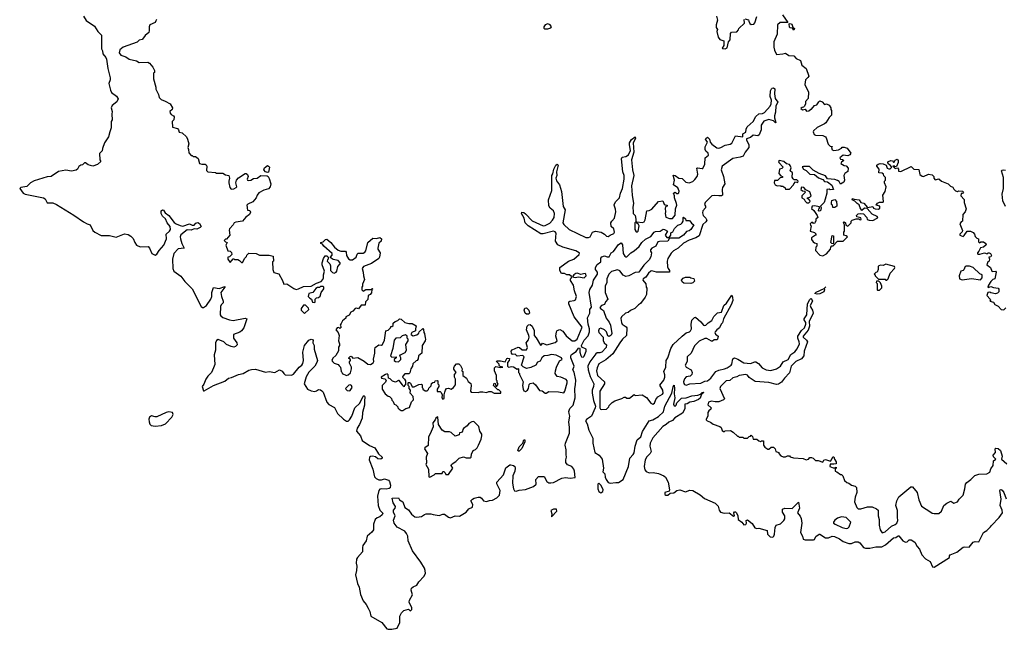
# Model space of a CAD drawing. Extents: x 2380107 to 2585170, y 384273 to 546161.
# Tile 162 of 256: x 2545458 to 2556060, y 384273 to 390831. Entities that reach past the tile are written whole.
import ezdxf

# ---------------------------------------------------------------- set-up
doc = ezdxf.new("R2010")
doc.units = 0

msp = doc.modelspace()

# ---------------------------------------------------------------- linework, layer by layer
at = {"layer": '0CON05XD'}
for points in [[(2546145, 390871), (2546175, 390821), (2546262, 390762), (2546298, 390705), (2546338, 390665), (2546339, 390519), (2546350, 390495), (2546351, 390465), (2546386, 390425), (2546394, 390405), (2546406, 390305), (2546430, 390205), (2546430, 390185), (2546418, 390145), (2546434, 390074), (2546445, 390048), (2546499, 390009), (2546519, 389979), (2546505, 389947), (2546455, 389910), (2546443, 389885), (2546452, 389845), (2546448, 389815), (2546452, 389755), (2546443, 389735), (2546443, 389667), (2546427, 389625), (2546415, 389570), (2546370, 389505), (2546348, 389445), (2546345, 389420), (2546318, 389392), (2546320, 389325), (2546330, 389305), (2546295, 389273), (2546245, 389257), (2546195, 389270), (2546165, 389290), (2546155, 389290), (2546135, 389270), (2546115, 389268), (2546095, 389252), (2546080, 389225), (2546065, 389211), (2546015, 389201), (2545955, 389214), (2545875, 389198), (2545796, 389144), (2545755, 389140), (2545613, 389097), (2545574, 389076), (2545533, 389037), (2545470, 389025), (2545458, 389015), (2545495, 388966), (2545515, 388953), (2545715, 388916), (2545731, 388905), (2545755, 388862), (2545815, 388861), (2545855, 388845), (2546039, 388729), (2546146, 388655), (2546185, 388634), (2546215, 388626), (2546246, 388565), (2546265, 388545), (2546335, 388510), (2546425, 388509), (2546495, 388493), (2546585, 388526), (2546625, 388522), (2546655, 388503), (2546678, 388478), (2546696, 388435), (2546717, 388407), (2546755, 388389), (2546840, 388390), (2546855, 388375), (2546882, 388315), (2546915, 388298), (2546935, 388310), (2546960, 388350), (2547011, 388405), (2547038, 388475), (2547035, 388525), (2547072, 388558), (2547082, 388575), (2547078, 388608), (2547046, 388645), (2547028, 388688), (2546995, 388716), (2546982, 388745), (2546981, 388775), (2546995, 388786), (2547005, 388781), (2547024, 388755), (2547062, 388725), (2547121, 388651), (2547144, 388634), (2547185, 388616), (2547215, 388611), (2547285, 388634), (2547315, 388621), (2547335, 388620), (2547355, 388641), (2547375, 388649), (2547395, 388640), (2547410, 388605), (2547402, 388595), (2547365, 388579), (2547335, 388582), (2547305, 388568), (2547261, 388569), (2547192, 388518), (2547184, 388495), (2547188, 388475), (2547202, 388422), (2547228, 388375), (2547165, 388365), (2547116, 388315), (2547104, 388255), (2547105, 388155), (2547119, 388125), (2547193, 388073), (2547234, 388014), (2547316, 387935), (2547413, 387745), (2547425, 387736), (2547436, 387736), (2547470, 387755), (2547516, 387825), (2547526, 387854), (2547527, 387895), (2547545, 387951), (2547605, 387941), (2547665, 387960), (2547668, 387955), (2547624, 387895), (2547630, 387855), (2547649, 387805), (2547649, 387785), (2547627, 387763), (2547620, 387745), (2547616, 387656), (2547623, 387645), (2547645, 387629), (2547715, 387604), (2547755, 387597), (2547885, 387620), (2547902, 387615), (2547872, 387518), (2547847, 387483), (2547829, 387471), (2547760, 387445), (2547760, 387405), (2547797, 387355), (2547798, 387335), (2547782, 387315), (2547765, 387309), (2547735, 387316), (2547685, 387338), (2547655, 387366), (2547595, 387391), (2547575, 387380), (2547567, 387355), (2547566, 387275), (2547553, 387227), (2547557, 387123), (2547543, 387087), (2547522, 387035), (2547483, 386997), (2547461, 386965), (2547441, 386909), (2547424, 386885), (2547435, 386840), (2547445, 386838), (2547546, 386895), (2547665, 386944), (2547705, 386975), (2547737, 386983), (2547815, 387015), (2547864, 387026), (2547925, 387061), (2547952, 387068), (2547995, 387071), (2548105, 387040), (2548144, 387046), (2548204, 387036), (2548255, 387063), (2548285, 387051), (2548300, 387025), (2548315, 387012), (2548385, 387007), (2548405, 387017), (2548466, 387095), (2548495, 387116), (2548508, 387132), (2548513, 387165), (2548505, 387255), (2548523, 387325), (2548571, 387385), (2548595, 387394), (2548618, 387388), (2548614, 387354), (2548627, 387325), (2548628, 387288), (2548663, 387165), (2548658, 387145), (2548634, 387105), (2548571, 387039), (2548542, 386988), (2548522, 386915), (2548555, 386856), (2548595, 386840), (2548635, 386833), (2548652, 386838), (2548676, 386854), (2548695, 386851), (2548710, 386840), (2548725, 386823), (2548765, 386715), (2548785, 386693), (2548849, 386659), (2548880, 386595), (2548943, 386533), (2548975, 386512), (2548995, 386514), (2549007, 386525), (2549033, 386567), (2549068, 386655), (2549119, 386705), (2549155, 386781), (2549165, 386788), (2549174, 386774), (2549169, 386729), (2549169, 386685), (2549149, 386605), (2549144, 386545), (2549117, 386475), (2549093, 386437), (2549084, 386404), (2549126, 386355), (2549145, 386305), (2549225, 386249), (2549280, 386225), (2549320, 386160), (2549362, 386125), (2549362, 386115), (2549345, 386104), (2549315, 386106), (2549288, 386128), (2549255, 386137), (2549236, 386134), (2549223, 386125), (2549222, 386095), (2549260, 385995), (2549278, 385915), (2549295, 385895), (2549325, 385881), (2549355, 385882), (2549385, 385893), (2549427, 385877), (2549438, 385865), (2549450, 385825), (2549447, 385795), (2549435, 385788), (2549405, 385782), (2549350, 385785), (2549335, 385781), (2549324, 385766), (2549310, 385705), (2549316, 385606), (2549336, 385556), (2549366, 385524), (2549362, 385505), (2549336, 385484)], [(2546930, 390835), (2546925, 390820), (2546915, 390803), (2546858, 390775), (2546850, 390755), (2546852, 390715), (2546847, 390693), (2546807, 390663), (2546792, 390635), (2546775, 390618), (2546745, 390610), (2546722, 390588), (2546572, 390535), (2546534, 390506), (2546527, 390475), (2546545, 390450), (2546602, 390432), (2546635, 390407), (2546715, 390389), (2546745, 390371), (2546836, 390376), (2546854, 390364), (2546890, 390320), (2546910, 390285), (2546910, 390265), (2546900, 390255), (2546898, 390195), (2546923, 390105), (2546924, 390084), (2546952, 390025), (2546960, 389995), (2546982, 389972), (2547025, 389956), (2547078, 389925), (2547103, 389885), (2547098, 389865), (2547073, 389845), (2547077, 389825), (2547090, 389810), (2547115, 389798), (2547122, 389785), (2547118, 389755), (2547100, 389735), (2547102, 389675), (2547155, 389662), (2547167, 389647), (2547175, 389620), (2547206, 389616), (2547255, 389570), (2547266, 389546), (2547278, 389495), (2547268, 389455), (2547276, 389436), (2547278, 389398), (2547305, 389370), (2547315, 389370), (2547325, 389360), (2547352, 389358), (2547378, 389338), (2547394, 389284), (2547417, 389277), (2547455, 389278), (2547465, 389270), (2547472, 389255), (2547468, 389208), (2547483, 389193), (2547565, 389188), (2547575, 389180), (2547645, 389180), (2547673, 389163), (2547710, 389155), (2547718, 389125), (2547708, 389095), (2547708, 389078), (2547720, 389025), (2547735, 389010), (2547765, 389012), (2547790, 389025), (2547796, 389035), (2547786, 389075), (2547791, 389105), (2547815, 389131), (2547885, 389177), (2547897, 389177), (2547912, 389165), (2547917, 389145), (2547907, 389115), (2547912, 389105), (2547925, 389101), (2547945, 389104), (2547976, 389124), (2548015, 389128), (2548055, 389154), (2548123, 389153), (2548134, 389144), (2548144, 389124), (2548162, 389065), (2548156, 389034), (2548135, 389013), (2548085, 388999), (2548032, 388968), (2548014, 388945), (2548004, 388916), (2547968, 388872), (2547915, 388848), (2547903, 388835), (2547912, 388782), (2547935, 388780), (2547942, 388762), (2547932, 388735), (2547894, 388706), (2547855, 388664), (2547785, 388653), (2547768, 388645), (2547756, 388624), (2547717, 388583), (2547712, 388568), (2547722, 388515), (2547685, 388470), (2547675, 388470), (2547660, 388455), (2547675, 388440), (2547690, 388435), (2547678, 388405), (2547700, 388345), (2547725, 388340), (2547737, 388327), (2547740, 388305), (2547715, 388280), (2547700, 388275), (2547700, 388255), (2547725, 388220), (2547755, 388260), (2547765, 388260), (2547775, 388250), (2547805, 388250), (2547825, 388240), (2547845, 388220), (2547855, 388220), (2547880, 388265), (2547900, 388285), (2547902, 388298), (2547925, 388320), (2548005, 388317), (2548038, 388298), (2548145, 388297), (2548187, 388287), (2548190, 388235), (2548180, 388225), (2548182, 388145), (2548195, 388110), (2548248, 388098), (2548287, 388027), (2548300, 387985), (2548335, 387988), (2548409, 387939), (2548435, 387930), (2548460, 387935), (2548515, 387960), (2548597, 387963), (2548653, 387997), (2548704, 388016), (2548722, 388035), (2548729, 388055), (2548728, 388085), (2548740, 388125), (2548714, 388194), (2548713, 388215), (2548728, 388262), (2548745, 388290), (2548765, 388290), (2548780, 388275), (2548780, 388255), (2548772, 388248), (2548770, 388235), (2548796, 388206), (2548803, 388185), (2548803, 388133), (2548825, 388110), (2548845, 388104), (2548866, 388114), (2548873, 388125), (2548883, 388175), (2548910, 388205), (2548910, 388215), (2548885, 388242), (2548833, 388253), (2548802, 388272), (2548822, 388298), (2548822, 388315), (2548734, 388394)], [(2552961, 390871), (2552971, 390825), (2552958, 390775), (2552957, 390747), (2552970, 390725), (2552964, 390706), (2552978, 390645), (2552995, 390618), (2553040, 390605), (2553038, 390555), (2553020, 390525), (2553025, 390520), (2553055, 390518), (2553075, 390530), (2553088, 390592), (2553108, 390615), (2553113, 390683), (2553121, 390699), (2553178, 390702), (2553198, 390722), (2553200, 390735), (2553262, 390795), (2553260, 390835)], [(2553265, 390840), (2553305, 390830), (2553310, 390815), (2553321, 390791), (2553335, 390780), (2553362, 390785), (2553374, 390796), (2553394, 390864)], [(2553670, 390885), (2553728, 390802), (2553645, 390800), (2553617, 390775), (2553614, 390675), (2553579, 390595), (2553578, 390535), (2553584, 390505), (2553608, 390458), (2553675, 390464), (2553705, 390473), (2553738, 390448), (2553795, 390442), (2553818, 390415), (2553864, 390394), (2553881, 390341), (2553925, 390308), (2553953, 390225), (2553945, 390208), (2553918, 390185), (2553912, 390135), (2553952, 390052), (2553948, 389985), (2553918, 389952), (2553918, 389925), (2553908, 389902), (2553898, 389892), (2553882, 389888), (2553870, 389875), (2553885, 389860), (2553915, 389870), (2553928, 389848), (2553955, 389852), (2553975, 389870), (2553985, 389870), (2554015, 389910), (2554040, 389915), (2554061, 389949), (2554075, 389960), (2554098, 389948), (2554125, 389920), (2554145, 389928), (2554175, 389912), (2554192, 389885), (2554190, 389865), (2554200, 389855), (2554200, 389805), (2554175, 389780), (2554139, 389721), (2554122, 389712), (2554045, 389670), (2554004, 389636), (2554000, 389625), (2554013, 389595), (2554025, 389589), (2554105, 389587), (2554133, 389573), (2554142, 389562), (2554162, 389492), (2554185, 389470), (2554208, 389468), (2554200, 389455), (2554205, 389432), (2554225, 389423), (2554275, 389432), (2554305, 389448), (2554315, 389460), (2554335, 389460), (2554368, 389448), (2554408, 389395), (2554395, 389378), (2554375, 389367), (2554325, 389373), (2554288, 389345), (2554295, 389330), (2554317, 389327), (2554330, 389315), (2554305, 389300), (2554300, 389285), (2554335, 389262), (2554358, 389258), (2554378, 389235), (2554375, 389200), (2554344, 389176), (2554333, 389157), (2554340, 389105), (2554330, 389085), (2554295, 389062), (2554281, 389091), (2554265, 389103), (2554235, 389112), (2554155, 389120), (2554135, 389150), (2554065, 389178), (2554002, 389212), (2553962, 389252), (2553897, 389253), (2553883, 389247), (2553898, 389225), (2553925, 389210), (2553965, 389171), (2554016, 389166), (2554059, 389129), (2554105, 389112), (2554125, 389092), (2554155, 389088), (2554203, 389053), (2554220, 389005), (2554185, 389002), (2554175, 389010), (2554150, 389005), (2554150, 388965), (2554129, 388901), (2554120, 388865), (2554080, 388825), (2554088, 388808), (2554080, 388775), (2554065, 388770), (2554060, 388775), (2554063, 388797), (2554070, 388805), (2554068, 388818), (2554015, 388830), (2553990, 388825), (2553985, 388800), (2554009, 388779), (2554046, 388726), (2554050, 388705), (2554030, 388685), (2554030, 388665), (2554022, 388658), (2554018, 388642), (2554005, 388640), (2553998, 388648), (2553985, 388650), (2553970, 388635), (2553972, 388622), (2553980, 388615), (2553970, 388555), (2554015, 388542), (2554032, 388525), (2554026, 388514), (2553982, 388485), (2553982, 388465), (2554001, 388441), (2554015, 388430), (2554040, 388425), (2554040, 388395), (2554030, 388385), (2554028, 388348), (2554075, 388298), (2554105, 388292), (2554145, 388313), (2554188, 388362), (2554190, 388385), (2554202, 388398), (2554215, 388400), (2554265, 388450), (2554325, 388450), (2554370, 388495), (2554357, 388507), (2554330, 388515), (2554330, 388545), (2554340, 388555), (2554340, 388625), (2554328, 388645), (2554335, 388658), (2554350, 388645), (2554352, 388622), (2554375, 388610), (2554410, 388645), (2554410, 388665), (2554420, 388675), (2554465, 388690), (2554495, 388690), (2554502, 388682), (2554515, 388680), (2554520, 388685), (2554515, 388700), (2554472, 388712), (2554468, 388725), (2554485, 388742), (2554515, 388748), (2554543, 388743), (2554580, 388705), (2554582, 388682), (2554603, 388673), (2554645, 388671), (2554692, 388695), (2554698, 388705), (2554690, 388715), (2554638, 388738), (2554582, 388802), (2554555, 388803), (2554525, 388780), (2554507, 388807), (2554495, 388840), (2554474, 388854), (2554450, 388880), (2554422, 388895), (2554425, 388908), (2554442, 388902), (2554495, 388892), (2554516, 388866), (2554548, 388858), (2554585, 388810), (2554645, 388820), (2554650, 388805), (2554670, 388795), (2554706, 388794), (2554718, 388805), (2554720, 388825), (2554680, 388835), (2554695, 388858), (2554715, 388868), (2554755, 388870), (2554760, 388875), (2554752, 388945), (2554776, 388984), (2554788, 389035), (2554768, 389075), (2554770, 389095), (2554780, 389105), (2554780, 389135), (2554762, 389152), (2554758, 389168), (2554745, 389180), (2554710, 389185), (2554712, 389225), (2554688, 389255), (2554688, 389265), (2554702, 389278), (2554724, 389286), (2554755, 389281), (2554787, 389267), (2554800, 389235), (2554815, 389228), (2554832, 389228), (2554850, 389245), (2554832, 389265), (2554809, 389279), (2554806, 389295), (2554811, 389305), (2554838, 389318), (2554854, 389314), (2554865, 389300), (2554875, 389300), (2554885, 389320), (2554905, 389330), (2554918, 389315), (2554918, 389295), (2554898, 389252), (2554885, 389250), (2554875, 389260), (2554860, 389255), (2554885, 389230), (2554908, 389238), (2554920, 389225), (2554922, 389202), (2554945, 389200), (2555055, 389252), (2555085, 389223), (2555139, 389219), (2555150, 389165), (2555175, 389147), (2555190, 389145), (2555245, 389170), (2555282, 389162), (2555300, 389145), (2555300, 389125), (2555315, 389110), (2555355, 389120), (2555383, 389093), (2555454, 389064), (2555479, 389039), (2555505, 389028), (2555517, 389007), (2555535, 388992), (2555555, 388982), (2555565, 388990), (2555608, 388988), (2555620, 388975), (2555608, 388962), (2555595, 388960), (2555592, 388935), (2555627, 388897), (2555628, 388865)], [(2551112, 390732), (2551145, 390734), (2551176, 390744), (2551183, 390755), (2551170, 390775), (2551145, 390786), (2551117, 390775), (2551101, 390755), (2551102, 390742), (2551112, 390732)], [(2553795, 390720), (2553780, 390740), (2553755, 390743), (2553745, 390752), (2553742, 390788), (2553755, 390792), (2553772, 390785), (2553782, 390752), (2553800, 390735), (2553795, 390720)], [(2551873, 388793), (2551857, 388835), (2551859, 388845), (2551876, 388874), (2551917, 388915), (2551926, 388965), (2551949, 389015), (2551966, 389115), (2551965, 389155), (2551952, 389195), (2551936, 389335), (2551945, 389354), (2551985, 389358), (2552013, 389377), (2552036, 389425), (2552022, 389485), (2552023, 389505), (2552045, 389543), (2552085, 389572), (2552088, 389555), (2552062, 389508), (2552072, 389405), (2552044, 389325), (2552056, 389215), (2552072, 389155), (2552047, 389045), (2552052, 388945), (2552066, 388854), (2552059, 388815), (2552064, 388766), (2552062, 388745), (2552084, 388724), (2552093, 388685), (2552092, 388658), (2552082, 388645), (2552081, 388575), (2552091, 388555), (2552105, 388547), (2552116, 388555), (2552127, 388615), (2552119, 388629), (2552102, 388642), (2552102, 388658), (2552165, 388650), (2552182, 388658), (2552192, 388678), (2552212, 388775), (2552235, 388779), (2552265, 388794), (2552335, 388877), (2552382, 388882), (2552397, 388847), (2552408, 388838), (2552430, 388835), (2552430, 388825), (2552413, 388817), (2552409, 388801), (2552413, 388765), (2552409, 388745), (2552416, 388706), (2552455, 388691), (2552485, 388693), (2552515, 388729), (2552520, 388795), (2552533, 388835), (2552531, 388855), (2552507, 388915), (2552508, 388938), (2552498, 388965), (2552515, 388977), (2552535, 388960), (2552545, 388962), (2552555, 388970), (2552559, 388985), (2552545, 389022), (2552498, 389055), (2552507, 389105), (2552495, 389160), (2552515, 389156), (2552555, 389127), (2552592, 389122), (2552630, 389085), (2552665, 389076), (2552705, 389092), (2552729, 389111), (2552753, 389145), (2552760, 389170), (2552748, 389235), (2552755, 389239), (2552805, 389229), (2552815, 389232), (2552834, 389276), (2552840, 389345), (2552874, 389375), (2552871, 389395), (2552846, 389416), (2552837, 389435), (2552839, 389465), (2552864, 389515), (2552841, 389545), (2552846, 389555), (2552865, 389566), (2552885, 389546), (2552892, 389515), (2552912, 389492), (2552965, 389453), (2552985, 389449), (2553008, 389455), (2553055, 389483), (2553106, 389494), (2553125, 389504), (2553165, 389581), (2553245, 389570), (2553243, 389605), (2553275, 389622), (2553279, 389655), (2553290, 389680), (2553355, 389735), (2553385, 389791), (2553415, 389820), (2553455, 389821), (2553478, 389832), (2553539, 389901), (2553548, 389925), (2553552, 389965), (2553538, 390005), (2553543, 390065), (2553552, 390088), (2553560, 390095), (2553575, 390100), (2553587, 390087), (2553586, 390035), (2553594, 389985), (2553620, 389945), (2553600, 389905), (2553597, 389835), (2553584, 389796), (2553584, 389774), (2553600, 389725), (2553595, 389722), (2553573, 389743), (2553525, 389759), (2553472, 389738), (2553440, 389695), (2553442, 389645), (2553419, 389591), (2553405, 389583), (2553355, 389590), (2553326, 389564), (2553282, 389548), (2553282, 389535), (2553307, 389487), (2553309, 389455), (2553270, 389405), (2553247, 389363), (2553215, 389352), (2553135, 389339), (2553021, 389255), (2553011, 389215), (2553036, 389146), (2553049, 389065), (2553025, 389026), (2553020, 389005), (2553026, 388945), (2553014, 388936), (2552985, 388936), (2552935, 388940), (2552910, 388935), (2552837, 388865), (2552832, 388845), (2552842, 388825), (2552843, 388807), (2552813, 388775), (2552808, 388752), (2552818, 388725), (2552847, 388697), (2552856, 388674), (2552846, 388655), (2552812, 388628), (2552773, 388507), (2552737, 388483), (2552665, 388461), (2552605, 388426), (2552548, 388372), (2552499, 388345), (2552471, 388319), (2552436, 388264), (2552430, 388235), (2552434, 388174), (2552439, 388155), (2552453, 388135), (2552453, 388117), (2552316, 388114), (2552265, 388129), (2552255, 388126), (2552230, 388105), (2552200, 388060), (2552170, 388045), (2552168, 388028), (2552198, 387988), (2552202, 387955), (2552212, 387942), (2552206, 387874), (2552192, 387845), (2552143, 387777), (2552120, 387765), (2552080, 387725), (2552036, 387704), (2552008, 387682), (2551980, 387675), (2551938, 387635), (2551932, 387618), (2551936, 387575), (2551944, 387555), (2551987, 387527), (2551996, 387516), (2551993, 387435), (2551949, 387395), (2551918, 387355), (2551843, 387237), (2551769, 387171), (2551695, 387128), (2551674, 387085), (2551668, 387055), (2551679, 387005), (2551754, 386934), (2551753, 386915), (2551705, 386835), (2551704, 386654), (2551712, 386642), (2551725, 386637), (2551775, 386643), (2551800, 386665), (2551805, 386680), (2551837, 386713), (2551865, 386730), (2551940, 386755), (2551965, 386772), (2551982, 386772), (2551995, 386760), (2552025, 386760), (2552075, 386800), (2552085, 386790), (2552160, 386795), (2552206, 386766), (2552252, 386705), (2552275, 386694), (2552292, 386705), (2552306, 386744), (2552329, 386775), (2552378, 386802), (2552388, 386815), (2552382, 386845), (2552352, 386898), (2552392, 386955), (2552406, 386985), (2552405, 387010), (2552394, 387045), (2552416, 387095), (2552417, 387165), (2552436, 387195), (2552468, 387295), (2552495, 387336), (2552592, 387428), (2552635, 387464), (2552670, 387475), (2552682, 387485), (2552690, 387505), (2552686, 387554), (2552695, 387598), (2552725, 387628), (2552735, 387630), (2552792, 387582), (2552821, 387545), (2552835, 387540), (2552845, 387544), (2552870, 387570), (2552911, 387595), (2552932, 387638), (2552972, 387678), (2553015, 387685), (2553040, 387755), (2553067, 387783), (2553125, 387868), (2553134, 387845), (2553135, 387812), (2553119, 387765), (2553036, 387615), (2553025, 387570), (2553010, 387555), (2552994, 387516), (2552963, 387495), (2552947, 387475), (2552943, 387465), (2552949, 387449), (2552977, 387425), (2552972, 387395), (2552965, 387388), (2552935, 387388), (2552916, 387374), (2552906, 387374), (2552855, 387400), (2552835, 387401), (2552775, 387373), (2552725, 387322), (2552686, 387244), (2552645, 387205), (2552644, 387155), (2552624, 387115), (2552635, 387092), (2552686, 387066), (2552700, 387035), (2552694, 387015), (2552677, 386995), (2552635, 386989), (2552615, 386969), (2552606, 386935), (2552609, 386919), (2552617, 386907), (2552635, 386900), (2552675, 386914), (2552792, 386922), (2552835, 386942), (2552865, 386946), (2552899, 386975), (2552955, 387046), (2552985, 387061), (2553046, 387076), (2553074, 387085), (2553120, 387115), (2553127, 387125), (2553135, 387182), (2553155, 387192), (2553189, 387180), (2553255, 387139), (2553328, 387132), (2553375, 387150), (2553385, 387149), (2553411, 387131), (2553452, 387085), (2553495, 387065), (2553545, 387058), (2553605, 387075), (2553649, 387105), (2553680, 387150), (2553733, 387175), (2553760, 387230), (2553805, 387258), (2553830, 387290), (2553853, 387345), (2553852, 387365), (2553836, 387405), (2553838, 387425), (2553875, 387489), (2553908, 387515), (2553924, 387555), (2553922, 387575), (2553904, 387604), (2553904, 387614), (2553932, 387658), (2553941, 387775), (2553965, 387823), (2553975, 387832), (2553985, 387828), (2553996, 387805), (2553969, 387755), (2553975, 387735), (2553994, 387705), (2554001, 387675), (2553960, 387585), (2553962, 387535), (2553949, 387491), (2553893, 387425), (2553894, 387415), (2553931, 387385), (2553942, 387365), (2553905, 387265), (2553901, 387215), (2553876, 387184), (2553815, 387154), (2553763, 387105), (2553748, 387032), (2553692, 386975), (2553659, 386931), (2553628, 386912), (2553605, 386908), (2553525, 386930), (2553378, 386938), (2553312, 386982), (2553295, 387009), (2553275, 387016), (2553205, 387005), (2553181, 386989), (2553135, 386977), (2553105, 386951), (2553063, 386945), (2553004, 386886), (2552996, 386865), (2553046, 386754), (2553037, 386743), (2552985, 386721), (2552945, 386719), (2552905, 386726), (2552874, 386715), (2552868, 386688), (2552902, 386655), (2552898, 386642), (2552877, 386623), (2552868, 386605), (2552868, 386565), (2552850, 386535), (2552850, 386525), (2552860, 386515), (2552895, 386502), (2552925, 386480), (2552996, 386456), (2553010, 386445), (2553023, 386413), (2553035, 386400), (2553045, 386400), (2553055, 386410), (2553112, 386412), (2553140, 386395), (2553185, 386350), (2553195, 386350), (2553205, 386340), (2553245, 386340), (2553255, 386330), (2553295, 386330), (2553312, 386348), (2553325, 386350), (2553335, 386360), (2553348, 386348), (2553355, 386320), (2553395, 386318), (2553415, 386300), (2553435, 386292), (2553445, 386300), (2553465, 386300), (2553468, 386255), (2553481, 386231), (2553515, 386210), (2553525, 386210), (2553548, 386232), (2553575, 386232), (2553592, 386215), (2553600, 386185), (2553630, 386175), (2553630, 386165), (2553655, 386140), (2553678, 386128), (2553702, 386128), (2553725, 386140), (2553745, 386140), (2553755, 386130), (2553788, 386118), (2553895, 386110), (2553925, 386098), (2553950, 386105), (2553965, 386120), (2553985, 386120), (2554000, 386115), (2554025, 386090), (2554055, 386088), (2554105, 386070), (2554117, 386093), (2554135, 386100), (2554187, 386083), (2554200, 386095), (2554212, 386128), (2554225, 386130), (2554230, 386105), (2554250, 386075), (2554250, 386055), (2554225, 386048), (2554185, 386050), (2554180, 386025), (2554215, 386010), (2554235, 386010), (2554248, 386018), (2554250, 386005), (2554240, 385995), (2554240, 385975), (2554258, 385968), (2554295, 385940), (2554305, 385940), (2554320, 385925), (2554340, 385875)], [(2553745, 389010), (2553790, 389055), (2553793, 389067), (2553812, 389088), (2553835, 389080), (2553840, 389095), (2553825, 389110), (2553798, 389108), (2553785, 389120), (2553777, 389137), (2553780, 389185), (2553752, 389205), (2553763, 389237), (2553755, 389262), (2553745, 389272), (2553715, 389282), (2553687, 389307), (2553634, 389316), (2553628, 389305), (2553632, 389295), (2553680, 389245), (2553665, 389230), (2553640, 389225), (2553632, 389175), (2553652, 389152), (2553670, 389145), (2553670, 389135), (2553645, 389130), (2553617, 389103), (2553585, 389100), (2553580, 389075), (2553594, 389054), (2553613, 389043), (2553648, 389048), (2553655, 389040), (2553675, 389040), (2553685, 389030), (2553695, 389030), (2553705, 389010), (2553745, 389010)], [(2548125, 389187), (2548105, 389196), (2548086, 389215), (2548093, 389237), (2548125, 389262), (2548137, 389257), (2548146, 389245), (2548135, 389190), (2548125, 389187)], [(2548734, 388394), (2548717, 388417), (2548700, 388425), (2548700, 388435), (2548727, 388443), (2548752, 388468), (2548765, 388470), (2548806, 388436), (2548848, 388385), (2548885, 388352), (2548915, 388343), (2548965, 388340), (2548972, 388332), (2548978, 388295), (2548997, 388257), (2549015, 388248), (2549042, 388248), (2549080, 388275), (2549092, 388308), (2549102, 388318), (2549155, 388320), (2549175, 388331), (2549184, 388345), (2549207, 388435), (2549260, 388480), (2549298, 388478), (2549335, 388488), (2549352, 388475), (2549351, 388449), (2549324, 388426), (2549314, 388375), (2549315, 388362), (2549340, 388325), (2549333, 388275), (2549325, 388263), (2549245, 388210), (2549158, 388175), (2549144, 388155), (2549156, 388116), (2549158, 388075), (2549170, 388035), (2549150, 387985), (2549150, 387965), (2549140, 387955), (2549140, 387925), (2549155, 387910), (2549185, 387930), (2549250, 387930), (2549255, 387940), (2549260, 387935), (2549250, 387930), (2549247, 387893), (2549230, 387875), (2549210, 387865), (2549207, 387823), (2549180, 387795), (2549178, 387762), (2549135, 387760), (2549105, 387720), (2549085, 387728), (2549070, 387725), (2549043, 387697), (2549024, 387686), (2549006, 387654), (2548970, 387635), (2548968, 387622), (2548935, 387590), (2548918, 387562), (2548910, 387545), (2548918, 387522), (2548905, 387510), (2548895, 387520), (2548875, 387518), (2548862, 387495), (2548888, 387468), (2548898, 387435), (2548890, 387375), (2548902, 387345), (2548902, 387325), (2548891, 387309), (2548892, 387268), (2548863, 387217), (2548831, 387189), (2548820, 387165), (2548824, 387154), (2548845, 387138), (2548885, 387122), (2548899, 387109), (2548912, 387092), (2548920, 387045), (2548928, 387038), (2548930, 387025), (2548975, 387002), (2548995, 387010), (2549019, 387031), (2549032, 387075), (2549032, 387095), (2549008, 387135), (2549008, 387152), (2549020, 387165), (2549020, 387175), (2549000, 387185), (2549000, 387195), (2549015, 387208), (2549025, 387210), (2549045, 387190), (2549097, 387197), (2549167, 387157), (2549205, 387124), (2549235, 387122), (2549265, 387139), (2549272, 387155), (2549269, 387181), (2549283, 387245), (2549280, 387285), (2549286, 387304), (2549325, 387332), (2549355, 387331), (2549364, 387336), (2549386, 387385), (2549400, 387485), (2549425, 387490), (2549450, 387515), (2549455, 387530), (2549465, 387530), (2549478, 387542), (2549480, 387565), (2549500, 387585), (2549530, 387595), (2549548, 387612), (2549565, 387610), (2549603, 387573), (2549647, 387563), (2549685, 387562), (2549728, 387538), (2549718, 387505), (2549720, 387485), (2549680, 387465), (2549670, 387445), (2549675, 387440), (2549695, 387432), (2549735, 387440), (2549755, 387460), (2549760, 387475), (2549798, 387508), (2549807, 387497), (2549810, 387465), (2549818, 387455), (2549822, 387408), (2549828, 387395), (2549822, 387375), (2549793, 387325), (2549787, 387243), (2549752, 387215), (2549747, 387183), (2549736, 387164), (2549725, 387160), (2549692, 387128), (2549688, 387105), (2549668, 387075), (2549657, 387033), (2549648, 387022), (2549605, 387020), (2549583, 386997), (2549580, 386985), (2549600, 386965), (2549610, 386945), (2549610, 386905), (2549602, 386898), (2549598, 386882), (2549585, 386890), (2549580, 386905), (2549545, 386950), (2549535, 386950), (2549505, 386932), (2549472, 386942), (2549448, 386968), (2549430, 386975), (2549425, 387010), (2549415, 387020), (2549395, 387014), (2549351, 386985), (2549354, 386974), (2549388, 386968), (2549402, 386955), (2549398, 386932), (2549360, 386895), (2549362, 386855), (2549392, 386805), (2549425, 386780), (2549438, 386778), (2549460, 386755), (2549465, 386740), (2549480, 386725), (2549490, 386695), (2549508, 386688), (2549528, 386668), (2549530, 386655), (2549542, 386642), (2549565, 386628), (2549582, 386628), (2549615, 386648), (2549655, 386660), (2549675, 386720), (2549697, 386743), (2549696, 386776), (2549663, 386813), (2549667, 386847), (2549650, 386865), (2549650, 386885), (2549640, 386895), (2549640, 386925), (2549645, 386930), (2549655, 386930), (2549665, 386920), (2549685, 386880), (2549705, 386880), (2549755, 386908), (2549785, 386910), (2549790, 386905), (2549790, 386875), (2549798, 386868), (2549800, 386855), (2549825, 386840), (2549845, 386840), (2549858, 386852), (2549862, 386868), (2549888, 386892), (2549892, 386918), (2549905, 386930), (2549928, 386932), (2549932, 386948), (2549955, 386950), (2549960, 386945), (2549960, 386915), (2549970, 386905), (2549970, 386885), (2549953, 386857), (2549952, 386832), (2549985, 386830), (2549995, 386820), (2550008, 386795), (2550003, 386765), (2550015, 386748), (2550027, 386755), (2550028, 386795), (2550036, 386824), (2550043, 386847), (2550055, 386862), (2550075, 386868), (2550105, 386858), (2550128, 386875), (2550150, 386905), (2550150, 386965), (2550140, 386985), (2550140, 387015), (2550158, 387035), (2550133, 387073), (2550132, 387085), (2550140, 387105), (2550162, 387128), (2550185, 387130), (2550205, 387110), (2550222, 387075), (2550220, 387055), (2550230, 387045), (2550230, 387005), (2550268, 386975), (2550285, 386940), (2550317, 386917), (2550320, 386895), (2550310, 386835), (2550320, 386825), (2550395, 386820), (2550415, 386828), (2550445, 386828), (2550485, 386822), (2550508, 386832), (2550535, 386832), (2550565, 386812), (2550638, 386812), (2550638, 386828), (2550618, 386848), (2550605, 386850), (2550560, 386895), (2550565, 386920), (2550578, 386918), (2550585, 386890), (2550595, 386890), (2550608, 386912), (2550598, 386928), (2550598, 386948), (2550590, 386955), (2550592, 387005), (2550570, 387055), (2550570, 387085), (2550585, 387100), (2550635, 387090), (2550660, 387095), (2550632, 387102), (2550622, 387112), (2550620, 387125), (2550590, 387155), (2550595, 387160), (2550635, 387160), (2550685, 387150), (2550702, 387185), (2550715, 387190), (2550730, 387185), (2550728, 387165), (2550710, 387145), (2550710, 387105), (2550722, 387092), (2550755, 387100), (2550775, 387098), (2550815, 387070), (2550825, 387080), (2550830, 387075), (2550830, 387035), (2550840, 387025), (2550840, 387015), (2550880, 386935), (2550872, 386895), (2550877, 386857), (2550887, 386837), (2550905, 386833), (2550925, 386847), (2550937, 386865), (2550944, 386906), (2550955, 386917), (2550985, 386923), (2551010, 386905), (2551055, 386842), (2551085, 386837), (2551115, 386813), (2551125, 386812), (2551155, 386830), (2551258, 386828), (2551315, 386817), (2551326, 386834), (2551352, 386925), (2551351, 386945), (2551342, 386962), (2551285, 386987), (2551245, 386994), (2551224, 387025), (2551226, 387055), (2551239, 387095), (2551270, 387160), (2551298, 387175), (2551291, 387195), (2551235, 387224), (2551185, 387231), (2551145, 387219), (2551105, 387216), (2551080, 387195), (2551062, 387158), (2551034, 387146), (2551014, 387116), (2550962, 387088), (2550915, 387080), (2550877, 387097), (2550862, 387115), (2550890, 387205), (2550875, 387218), (2550815, 387212), (2550792, 387232), (2550765, 387230), (2550753, 387243), (2550750, 387265), (2550760, 387280), (2550825, 387308), (2550840, 387305), (2550868, 387278), (2550915, 387280), (2550927, 387305), (2550912, 387355), (2550935, 387388), (2550942, 387415), (2550941, 387435), (2550916, 387495), (2550923, 387535), (2550935, 387550), (2550955, 387553), (2550976, 387536), (2550997, 387487), (2550996, 387435), (2551020, 387410), (2551065, 387331), (2551077, 387335), (2551088, 387352), (2551135, 387335), (2551225, 387359), (2551246, 387376), (2551231, 387425), (2551238, 387475), (2551245, 387488), (2551275, 387497), (2551305, 387481), (2551340, 387430), (2551408, 387378), (2551435, 387376), (2551459, 387395), (2551514, 387525), (2551427, 387635), (2551370, 387775), (2551372, 387795), (2551383, 387805), (2551429, 387811), (2551441, 387819), (2551452, 387855), (2551431, 387915), (2551421, 387975), (2551388, 388025), (2551390, 388045), (2551400, 388055), (2551398, 388068), (2551377, 388087), (2551348, 388088), (2551325, 388100), (2551292, 388102), (2551272, 388135), (2551272, 388165), (2551366, 388234), (2551425, 388254), (2551483, 388305), (2551485, 388318), (2551482, 388325), (2551446, 388345), (2551305, 388385), (2551251, 388411), (2551228, 388448), (2551233, 388535), (2551225, 388550), (2551205, 388555), (2551095, 388528), (2551069, 388529), (2550934, 388614), (2550902, 388645), (2550890, 388695), (2550861, 388745), (2550865, 388762), (2550885, 388756), (2550905, 388744), (2550975, 388666), (2551095, 388614), (2551115, 388618), (2551165, 388644), (2551196, 388675), (2551212, 388705), (2551216, 388746), (2551206, 388776), (2551168, 388805), (2551155, 388830), (2551152, 388895), (2551187, 388995), (2551189, 389155), (2551197, 389173), (2551209, 389225), (2551232, 389265), (2551245, 389276), (2551255, 389265), (2551238, 389195), (2551242, 389155), (2551231, 389125), (2551239, 389099), (2551270, 389055), (2551293, 388983), (2551311, 388821), (2551330, 388785), (2551306, 388645), (2551315, 388629), (2551375, 388573), (2551555, 388488), (2551583, 388487), (2551601, 388495), (2551626, 388544), (2551656, 388556), (2551717, 388547), (2551754, 388524), (2551775, 388501), (2551795, 388498), (2551815, 388515), (2551855, 388531), (2551862, 388545), (2551855, 388581), (2551827, 388605), (2551824, 388645), (2551832, 388665), (2551862, 388695), (2551878, 388765), (2551873, 388793)], [(2556072, 388822), (2556042, 388882), (2556036, 388955), (2556051, 389015), (2556050, 389135), (2556031, 389205), (2556036, 389214), (2556052, 389218), (2556072, 389212)], [(2553955, 388860), (2553970, 388875), (2553967, 388887), (2553955, 388900), (2553940, 388905), (2553940, 388915), (2553967, 388923), (2553980, 388935), (2553965, 388980), (2553922, 389002), (2553900, 389025), (2553875, 389030), (2553870, 389005), (2553885, 388990), (2553908, 388988), (2553918, 388975), (2553880, 388935), (2553880, 388915), (2553905, 388900), (2553915, 388880), (2553935, 388860), (2553955, 388860)], [(2554212, 388812), (2554210, 388835), (2554200, 388845), (2554198, 388865), (2554204, 388886), (2554235, 388898), (2554252, 388875), (2554258, 388835), (2554256, 388824), (2554235, 388812), (2554212, 388812)], [(2555628, 388865), (2555650, 388795), (2555637, 388763), (2555612, 388735), (2555608, 388665), (2555594, 388656), (2555582, 388635), (2555610, 388565), (2555605, 388550), (2555580, 388525), (2555580, 388515), (2555615, 388500), (2555629, 388511), (2555660, 388555), (2555695, 388558), (2555725, 388542), (2555740, 388525), (2555745, 388500), (2555762, 388482), (2555780, 388475), (2555783, 388443), (2555792, 388432), (2555808, 388442), (2555835, 388442), (2555862, 388425), (2555865, 388410), (2555836, 388384), (2555802, 388378), (2555787, 388343), (2555770, 388325), (2555772, 388315), (2555775, 388310), (2555795, 388310), (2555845, 388322), (2555875, 388312), (2555885, 388322), (2555895, 388323), (2555912, 388315), (2555922, 388295), (2555915, 388282), (2555892, 388275), (2555900, 388255), (2555898, 388235), (2555882, 388225), (2555870, 388195), (2555912, 388165), (2555927, 388127), (2555935, 388122), (2555965, 388126), (2555973, 388115), (2555956, 388044), (2555935, 388038), (2555914, 388016), (2555888, 387975), (2555882, 387955), (2555885, 387950), (2555915, 387962), (2555945, 387950), (2555992, 387942), (2556002, 387932), (2556000, 387905), (2555985, 387890), (2555965, 387882), (2555913, 387893), (2555905, 387900), (2555882, 387898), (2555873, 387865), (2555908, 387825), (2555910, 387815), (2555903, 387803), (2555945, 387792), (2555958, 387768), (2555995, 387750), (2556025, 387712), (2556055, 387710), (2556075, 387730)], [(2549336, 385484), (2549305, 385472), (2549284, 385455), (2549267, 385405), (2549267, 385343), (2549251, 385319), (2549200, 385275), (2549190, 385225), (2549153, 385175), (2549148, 385155), (2549150, 385105), (2549095, 385045), (2549084, 385026), (2549080, 384985), (2549086, 384954), (2549084, 384905), (2549075, 384860), (2549094, 384765), (2549113, 384725), (2549128, 384648), (2549155, 384579), (2549189, 384539), (2549211, 384501), (2549226, 384465), (2549237, 384415), (2549357, 384347), (2549410, 384280), (2549425, 384273), (2549465, 384274), (2549523, 384287), (2549550, 384345), (2549550, 384415), (2549568, 384452), (2549595, 384474), (2549645, 384490), (2549663, 384473), (2549670, 384475), (2549680, 384485), (2549680, 384505), (2549650, 384565), (2549654, 384585), (2549688, 384645), (2549674, 384695), (2549676, 384714), (2549695, 384730), (2549735, 384748), (2549757, 384783), (2549809, 384841), (2549826, 384874), (2549823, 384905), (2549815, 384932), (2549777, 384997), (2549687, 385117), (2549640, 385225), (2549638, 385275), (2549624, 385305), (2549605, 385328), (2549522, 385372), (2549490, 385415), (2549484, 385446), (2549500, 385495), (2549484, 385534), (2549484, 385554), (2549500, 385575), (2549503, 385595), (2549480, 385635), (2549470, 385685), (2549536, 385686), (2549547, 385667), (2549582, 385645), (2549604, 385584), (2549645, 385560), (2549675, 385512), (2549714, 385484), (2549735, 385479), (2549785, 385487), (2549815, 385510), (2549835, 385516), (2549885, 385516), (2549910, 385510), (2549974, 385496), (2550015, 385512), (2550033, 385513), (2550075, 385478), (2550095, 385472), (2550145, 385493), (2550195, 385489), (2550265, 385534), (2550292, 385568), (2550332, 385588), (2550336, 385615), (2550317, 385655), (2550334, 385675), (2550352, 385685), (2550395, 385696), (2550415, 385694), (2550430, 385685), (2550452, 385655), (2550485, 385647), (2550515, 385660), (2550547, 385663), (2550595, 385686), (2550624, 385715), (2550632, 385765), (2550595, 385838), (2550594, 385855), (2550667, 385935), (2550691, 386009), (2550735, 386041), (2550746, 386044), (2550776, 386036), (2550788, 386025), (2550792, 386005), (2550789, 385975), (2550768, 385925), (2550764, 385845), (2550773, 385785), (2550785, 385764), (2550805, 385759), (2550835, 385771), (2550905, 385778), (2550990, 385810), (2551017, 385835), (2551016, 385884), (2551045, 385917), (2551105, 385918), (2551133, 385863), (2551155, 385850), (2551175, 385848), (2551205, 385854), (2551295, 385898), (2551335, 385907), (2551385, 385899), (2551438, 385905), (2551432, 385975), (2551424, 385995), (2551404, 386025), (2551355, 386044), (2551339, 386069), (2551337, 386095), (2551347, 386125), (2551340, 386155), (2551343, 386205), (2551332, 386255), (2551334, 386276), (2551376, 386385), (2551379, 386445), (2551371, 386505), (2551383, 386565), (2551373, 386595), (2551372, 386615), (2551382, 386648), (2551416, 386684), (2551438, 386765), (2551434, 386864), (2551444, 386905), (2551447, 386955), (2551428, 387038), (2551414, 387064), (2551427, 387105), (2551391, 387195), (2551391, 387215), (2551399, 387231), (2551448, 387262), (2551475, 387298), (2551485, 387300), (2551490, 387295), (2551489, 387255), (2551499, 387219), (2551508, 387205), (2551525, 387200), (2551537, 387213), (2551558, 387265), (2551558, 387288), (2551509, 387309), (2551506, 387325), (2551535, 387384), (2551579, 387431), (2551592, 387475), (2551593, 387505), (2551578, 387555), (2551573, 387625), (2551596, 387675), (2551596, 387715), (2551613, 387737), (2551590, 387895), (2551595, 387930), (2551626, 387974), (2551635, 388030), (2551680, 388095), (2551680, 388115), (2551657, 388145), (2551657, 388165), (2551675, 388196), (2551714, 388226), (2551714, 388266), (2551725, 388282), (2551755, 388292), (2551785, 388280), (2551805, 388280), (2551828, 388325), (2551853, 388337), (2551907, 388413), (2551935, 388430), (2551948, 388408), (2551956, 388316), (2551975, 388288), (2551985, 388280), (2551995, 388282), (2552037, 388325), (2552074, 388346), (2552129, 388391), (2552155, 388434), (2552195, 388471), (2552252, 388498), (2552288, 388545), (2552305, 388553), (2552355, 388556), (2552385, 388578), (2552402, 388575), (2552432, 388555), (2552407, 388515), (2552425, 388490), (2552452, 388488), (2552469, 388515), (2552470, 388540), (2552490, 388550), (2552510, 388585), (2552545, 388620), (2552575, 388630), (2552590, 388645), (2552600, 388665), (2552600, 388705), (2552605, 388708), (2552625, 388690), (2552632, 388672), (2552665, 388672), (2552675, 388668), (2552691, 388641), (2552717, 388625), (2552683, 388575), (2552665, 388561), (2552636, 388554), (2552605, 388513), (2552555, 388482), (2552455, 388480), (2552435, 388448), (2552345, 388446), (2552329, 388441), (2552306, 388395), (2552265, 388374), (2552249, 388355), (2552250, 388340), (2552262, 388325), (2552255, 388280), (2552235, 388248), (2552178, 388192), (2552125, 388117), (2552085, 388112), (2552018, 388075), (2551985, 388067), (2551955, 388084), (2551919, 388129), (2551895, 388140), (2551829, 388121), (2551803, 388095), (2551778, 388045), (2551781, 388005), (2551763, 387965), (2551762, 387895), (2551790, 387825), (2551766, 387795), (2551755, 387767), (2551724, 387755), (2551706, 387735), (2551711, 387725), (2551745, 387704), (2551772, 387622), (2551805, 387576), (2551818, 387545), (2551833, 387455), (2551825, 387436), (2551804, 387424), (2551792, 387432), (2551776, 387475), (2551756, 387496), (2551715, 387513), (2551696, 387504), (2551691, 387485), (2551694, 387465), (2551739, 387415), (2551741, 387381), (2551752, 387355), (2551775, 387332), (2551773, 387305), (2551725, 387254), (2551705, 387246), (2551674, 387246), (2551662, 387238), (2551598, 387152), (2551576, 387105), (2551578, 387065), (2551602, 386992), (2551638, 386915), (2551637, 386885), (2551622, 386845), (2551621, 386815), (2551636, 386735), (2551659, 386675), (2551655, 386654), (2551615, 386565), (2551559, 386531), (2551551, 386515), (2551569, 386485), (2551585, 386415), (2551628, 386328), (2551628, 386275), (2551652, 386175), (2551698, 386145), (2551728, 386105), (2551744, 386005), (2551738, 385968), (2551757, 385947), (2551761, 385911), (2551772, 385885), (2551795, 385851), (2551815, 385844), (2551875, 385854), (2551905, 385852), (2551957, 385885), (2552014, 386026), (2552026, 386115), (2552065, 386152), (2552075, 386173), (2552083, 386245), (2552105, 386311), (2552145, 386345), (2552165, 386401), (2552234, 386515), (2552275, 386528), (2552335, 386563), (2552389, 386611), (2552405, 386672), (2552478, 386812), (2552495, 386880), (2552505, 386898), (2552509, 386865), (2552504, 386805), (2552512, 386765), (2552499, 386695), (2552505, 386677), (2552515, 386674), (2552527, 386683), (2552535, 386708), (2552585, 386758), (2552635, 386762), (2552695, 386786), (2552758, 386792), (2552788, 386802), (2552805, 386822), (2552820, 386825), (2552818, 386815), (2552798, 386802), (2552785, 386760), (2552767, 386745), (2552716, 386724), (2552675, 386717), (2552645, 386699), (2552620, 386695), (2552618, 386645), (2552595, 386600), (2552511, 386549), (2552485, 386520), (2552448, 386502), (2552419, 386475), (2552382, 386455), (2552276, 386334), (2552246, 386275), (2552242, 386245), (2552258, 386185), (2552248, 386165), (2552212, 386128), (2552191, 386095), (2552182, 386025), (2552188, 385988), (2552202, 385972), (2552235, 385957), (2552279, 385959), (2552335, 385951), (2552394, 385925), (2552410, 385910), (2552441, 385855), (2552456, 385775), (2552452, 385758), (2552404, 385745), (2552403, 385725), (2552415, 385718), (2552435, 385718), (2552463, 385737), (2552500, 385740), (2552534, 385766), (2552564, 385774), (2552625, 385753), (2552675, 385770), (2552705, 385766), (2552785, 385719), (2552832, 385682), (2552945, 385631), (2552979, 385599), (2552988, 385555), (2553003, 385535), (2553044, 385524), (2553097, 385527), (2553145, 385489), (2553153, 385495), (2553148, 385525), (2553155, 385538), (2553165, 385538), (2553176, 385526), (2553189, 385495), (2553193, 385455), (2553232, 385425), (2553255, 385398), (2553275, 385400), (2553282, 385415), (2553280, 385445), (2553295, 385450), (2553345, 385410), (2553375, 385364), (2553395, 385357), (2553417, 385363), (2553506, 385336), (2553510, 385295), (2553537, 385267), (2553568, 385265), (2553579, 385275), (2553584, 385296), (2553591, 385369), (2553603, 385395), (2553651, 385409), (2553685, 385442), (2553695, 385462), (2553697, 385495), (2553672, 385535), (2553672, 385565), (2553695, 385578), (2553776, 385574), (2553845, 385640), (2553853, 385575), (2553834, 385525), (2553862, 385492), (2553873, 385465), (2553880, 385415), (2553864, 385315), (2553886, 385275), (2553895, 385242), (2553915, 385237), (2554005, 385234), (2554015, 385240), (2554030, 385270), (2554065, 385298), (2554075, 385298), (2554136, 385256), (2554165, 385256), (2554205, 385275), (2554230, 385270), (2554285, 385248), (2554325, 385219), (2554387, 385197), (2554415, 385196), (2554455, 385213), (2554485, 385215), (2554505, 385205), (2554545, 385152), (2554565, 385147), (2554613, 385147)], [(2554215, 388420), (2554202, 388422), (2554190, 388435), (2554205, 388510), (2554220, 388505), (2554220, 388425), (2554215, 388420)], [(2554795, 388030), (2554810, 388045), (2554832, 388105), (2554878, 388155), (2554882, 388165), (2554878, 388175), (2554785, 388200), (2554755, 388188), (2554725, 388190), (2554710, 388185), (2554700, 388175), (2554702, 388145), (2554690, 388115), (2554675, 388110), (2554660, 388095), (2554668, 388088), (2554670, 388075), (2554705, 388040), (2554775, 388040), (2554785, 388030), (2554795, 388030)], [(2555805, 388032), (2555822, 388055), (2555820, 388085), (2555795, 388098), (2555723, 388165), (2555685, 388180), (2555649, 388181), (2555638, 388175), (2555625, 388142), (2555615, 388132), (2555590, 388125), (2555572, 388075), (2555578, 388045), (2555605, 388032), (2555705, 388048), (2555805, 388032)], [(2551535, 388054), (2551557, 388075), (2551554, 388094), (2551545, 388100), (2551495, 388089), (2551465, 388103), (2551445, 388102), (2551424, 388086), (2551410, 388065), (2551438, 388058), (2551475, 388066), (2551535, 388054)], [(2552685, 387992), (2552608, 387998), (2552591, 388011), (2552582, 388028), (2552601, 388049), (2552625, 388063), (2552672, 388062), (2552683, 388053), (2552717, 388047), (2552725, 388020), (2552705, 388000), (2552685, 387992)], [(2548635, 387790), (2548640, 387795), (2548640, 387825), (2548655, 387840), (2548675, 387842), (2548692, 387858), (2548703, 387897), (2548732, 387935), (2548732, 387955), (2548725, 387962), (2548695, 387960), (2548685, 387950), (2548665, 387950), (2548645, 387940), (2548615, 387898), (2548572, 387885), (2548563, 387853), (2548580, 387835), (2548600, 387825), (2548612, 387792), (2548635, 387790)], [(2554045, 387879), (2554018, 387885), (2554035, 387901), (2554120, 387940), (2554138, 387958), (2554120, 387940), (2554122, 387925), (2554115, 387903), (2554075, 387883), (2554045, 387879)], [(2554695, 387920), (2554715, 387922), (2554740, 387945), (2554742, 387965), (2554725, 388000), (2554708, 388018), (2554685, 388020), (2554680, 388005), (2554690, 387995), (2554690, 387925), (2554695, 387920)], [(2548525, 387670), (2548570, 387715), (2548568, 387728), (2548535, 387760), (2548515, 387760), (2548488, 387725), (2548490, 387705), (2548525, 387670)], [(2550935, 387662), (2550915, 387662), (2550901, 387675), (2550889, 387705), (2550895, 387728), (2550915, 387732), (2550939, 387705), (2550947, 387675), (2550935, 387662)], [(2549535, 387152), (2549562, 387175), (2549563, 387195), (2549552, 387215), (2549557, 387225), (2549608, 387252), (2549622, 387275), (2549614, 387336), (2549640, 387375), (2549640, 387395), (2549630, 387405), (2549630, 387425), (2549612, 387442), (2549575, 387430), (2549555, 387410), (2549506, 387404), (2549488, 387382), (2549476, 387294), (2549452, 387215), (2549465, 387202), (2549510, 387205), (2549510, 387195), (2549490, 387175), (2549491, 387165), (2549505, 387153), (2549535, 387152)], [(2549005, 386839), (2549015, 386842), (2549036, 386875), (2549032, 386895), (2549015, 386902), (2549001, 386899), (2548967, 386865), (2548968, 386855), (2548985, 386844), (2549005, 386839)], [(2546915, 386458), (2546985, 386464), (2547029, 386485), (2547094, 386555), (2547109, 386585), (2547103, 386605), (2547065, 386614), (2547035, 386607), (2546935, 386560), (2546915, 386558), (2546875, 386568), (2546855, 386556), (2546848, 386535), (2546850, 386505), (2546859, 386479), (2546874, 386465), (2546915, 386458)], [(2549875, 385910), (2549920, 385935), (2549935, 385950), (2550005, 385950), (2550015, 385970), (2550025, 385970), (2550040, 385955), (2550045, 385940), (2550075, 385940), (2550120, 386005), (2550102, 386035), (2550108, 386045), (2550125, 386062), (2550155, 386078), (2550190, 386115), (2550235, 386128), (2550265, 386118), (2550312, 386118), (2550320, 386125), (2550323, 386157), (2550340, 386195), (2550365, 386208), (2550382, 386225), (2550399, 386255), (2550425, 386320), (2550432, 386355), (2550432, 386372), (2550413, 386403), (2550402, 386455), (2550348, 386508), (2550325, 386506), (2550294, 386486), (2550275, 386462), (2550238, 386435), (2550228, 386422), (2550227, 386403), (2550215, 386390), (2550192, 386388), (2550190, 386365), (2550145, 386350), (2550105, 386390), (2550085, 386398), (2550035, 386398), (2550007, 386417), (2549968, 386475), (2549960, 386555), (2549955, 386558), (2549938, 386545), (2549930, 386525), (2549907, 386495), (2549908, 386452), (2549877, 386375), (2549858, 386345), (2549855, 386250), (2549820, 386225), (2549818, 386215), (2549848, 386165), (2549833, 386125), (2549838, 386065), (2549832, 386045), (2549858, 385995), (2549863, 385913), (2549875, 385910)], [(2550825, 386190), (2550823, 386195), (2550836, 386235), (2550874, 386276), (2550885, 386310), (2550895, 386310), (2550895, 386290), (2550865, 386220), (2550835, 386191), (2550825, 386190)], [(2554340, 385875), (2554363, 385853), (2554387, 385847), (2554413, 385823), (2554452, 385812), (2554467, 385797), (2554472, 385745), (2554454, 385696), (2554448, 385645), (2554473, 385583), (2554485, 385570), (2554515, 385568), (2554585, 385592), (2554635, 385592), (2554685, 385570), (2554700, 385555), (2554703, 385495), (2554713, 385455), (2554712, 385395), (2554723, 385343), (2554745, 385312), (2554775, 385323), (2554846, 385384), (2554885, 385399), (2554901, 385415), (2554914, 385445), (2554908, 385478), (2554910, 385550), (2554892, 385605), (2554903, 385657), (2554925, 385700), (2555053, 385807), (2555070, 385805), (2555122, 385745), (2555138, 385665), (2555167, 385597), (2555270, 385535), (2555282, 385522), (2555305, 385518), (2555355, 385518), (2555382, 385545), (2555408, 385605), (2555439, 385631), (2555485, 385650), (2555515, 385630), (2555555, 385644), (2555575, 385673), (2555616, 385715), (2555634, 385785), (2555643, 385835), (2555655, 385852), (2555700, 385885), (2555743, 385927), (2555785, 385942), (2555873, 385947), (2555905, 385963), (2555915, 386000), (2555938, 386035), (2555944, 386086), (2555968, 386105), (2555945, 386128), (2555940, 386145), (2555966, 386175), (2555960, 386215), (2555968, 386222), (2555995, 386219), (2556018, 386198), (2556038, 386135), (2556030, 386105), (2556085, 386054)], [(2551715, 385743), (2551736, 385755), (2551739, 385775), (2551719, 385819), (2551695, 385844), (2551683, 385835), (2551681, 385785), (2551694, 385754), (2551715, 385743)], [(2554613, 385147), (2554675, 385159), (2554740, 385160), (2554779, 385181), (2554865, 385256), (2554890, 385260), (2554915, 385278), (2554925, 385277), (2554968, 385225), (2554995, 385210), (2555015, 385214), (2555035, 385236), (2555055, 385234), (2555095, 385210), (2555120, 385165), (2555148, 385135), (2555170, 385075), (2555211, 385031), (2555261, 385001), (2555285, 384947), (2555305, 384941), (2555470, 385045), (2555470, 385065), (2555477, 385073), (2555548, 385102), (2555615, 385156), (2555635, 385162), (2555682, 385158), (2555725, 385211), (2555745, 385217), (2555785, 385214), (2555834, 385316), (2555873, 385337), (2555912, 385375), (2555921, 385391), (2556005, 385475), (2556039, 385525), (2556037, 385555), (2556015, 385605), (2556025, 385675), (2556011, 385765), (2556014, 385775), (2556025, 385777), (2556035, 385770), (2556056, 385745), (2556078, 385678)], [(2551185, 385482), (2551243, 385545), (2551236, 385566), (2551205, 385566), (2551175, 385550), (2551187, 385515), (2551185, 385482)], [(2554355, 385357), (2554375, 385362), (2554389, 385375), (2554408, 385425), (2554356, 385476), (2554305, 385483), (2554265, 385470), (2554235, 385448), (2554222, 385425), (2554222, 385415), (2554238, 385405), (2554315, 385370), (2554355, 385357)]]:
    msp.add_lwpolyline(points, dxfattribs=at)

doc.saveas('drawing.dxf')
